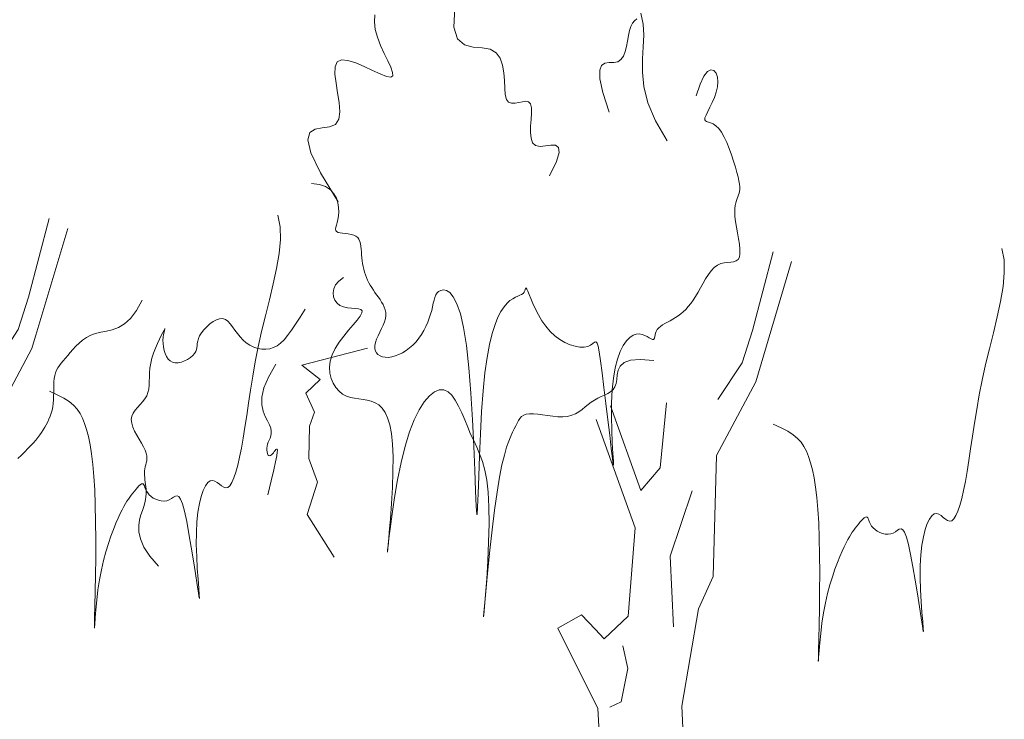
# Model space of a CAD drawing. Header units: metres. Extents: x 199581 to 207779, y 462378 to 466293.
# Tile 61 of 134: x 207409.11 to 207412.21, y 465968.86 to 465971.06. Entities that reach past the tile are written whole.
import ezdxf

# ---------------------------------------------------------------- set-up
doc = ezdxf.new("R2010")
doc.units = ezdxf.units.M
doc.layers.get('0').update_dxf_attribs({"lineweight": 25})
doc.layers.add('V-WE-GR-BOOM-SD', color=10, linetype='Continuous', lineweight=18)

# ---------------------------------------------------------------- blocks, each defined once
blk = doc.blocks.new('SGR-BOOM_S01_K_ZIJ-D')
for p, q in [((-0.1172, 3.7342), (-0.2444, 3.3211)), ((-0.2444, 3.3211), (-0.2125, 2.8763))]:
    blk.add_line(p, q)
for points in [[(-0.7043, 6.1056), (-0.747, 6.2277), (-0.7676, 6.3127), (-0.7703, 6.3674), (-0.7592, 6.3984), (-0.7383, 6.4128), (-0.7117, 6.4172), (-0.6836, 6.4185), (-0.6581, 6.4236), (-0.6383, 6.4377), (-0.6239, 6.4601), (-0.6137, 6.4888), (-0.6065, 6.5215), (-0.6009, 6.5559), (-0.5959, 6.5901), (-0.5901, 6.6217), (-0.5823, 6.6486), (-0.5717, 6.6693), (-0.5588, 6.685), (-0.5445, 6.6974)], [(4.0401, 6.6468), (4.0568, 6.5781), (4.0624, 6.508), (4.0611, 6.4353), (4.0585, 6.3584), (4.0605, 6.2753), (4.0726, 6.1844), (4.1007, 6.0839), (4.1504, 5.9721), (4.2275, 5.8472)], [(-2.3952, 5.4948), (-2.5109, 5.675), (-2.574, 5.7998), (-2.5949, 5.8798), (-2.5838, 5.9258), (-2.551, 5.9484), (-2.5067, 5.9582), (-2.4611, 5.9659), (-2.4246, 5.9823), (-2.4048, 6.0153), (-2.3998, 6.0627), (-2.4049, 6.1196), (-2.4157, 6.1811), (-2.4276, 6.2424), (-2.4361, 6.2985), (-2.4366, 6.3445), (-2.4245, 6.3756), (-2.3969, 6.3885), (-2.3564, 6.3858), (-2.3074, 6.3721), (-2.2542, 6.3515), (-2.2009, 6.3284), (-2.152, 6.3072), (-2.1115, 6.2922), (-2.0839, 6.2877), (-2.072, 6.2969), (-2.0739, 6.3187), (-2.0863, 6.3509), (-2.1058, 6.3911), (-2.1292, 6.4371), (-2.1532, 6.4866), (-2.1744, 6.5373), (-2.1895, 6.587), (-2.1962, 6.6339), (-2.1957, 6.6781)], [(3.4933, 5.6066), (3.5341, 5.6978), (3.5497, 5.756), (3.5452, 5.788), (3.5258, 5.8007), (3.4965, 5.8008), (3.4624, 5.7954), (3.4287, 5.7911), (3.4005, 5.7949), (3.3815, 5.8119), (3.371, 5.8403), (3.3666, 5.8767), (3.3662, 5.9176), (3.3677, 5.9595), (3.3688, 5.9989), (3.3675, 6.0325), (3.3614, 6.0567), (3.349, 6.0691), (3.3315, 6.0722), (3.3103, 6.0691), (3.2873, 6.0633), (3.2641, 6.0583), (3.2423, 6.0573), (3.2235, 6.0637), (3.2096, 6.081), (3.2013, 6.1113), (3.1968, 6.1519), (3.1934, 6.199), (3.1883, 6.2486), (3.1791, 6.2968), (3.163, 6.3397), (3.1372, 6.3735), (3.0993, 6.3942), (3.0483, 6.4008), (2.991, 6.4039), (2.936, 6.417), (2.8917, 6.4535), (2.8669, 6.527), (2.87, 6.6508)], [(1.9964, 5.5185), (2.0461, 5.5139), (2.0858, 5.5013), (2.1166, 5.4822), (2.1395, 5.4582), (2.1554, 5.4309), (2.1656, 5.4018), (2.1709, 5.3726), (2.1724, 5.3447), (2.1711, 5.3196), (2.168, 5.2973), (2.164, 5.2779), (2.16, 5.2612), (2.157, 5.2471), (2.1557, 5.2356), (2.1572, 5.2266), (2.1624, 5.2199), (2.1719, 5.2154), (2.185, 5.2126), (2.2008, 5.2109), (2.2182, 5.2095), (2.2363, 5.2079), (2.2541, 5.2055), (2.2707, 5.2015), (2.285, 5.1955), (2.2963, 5.1868), (2.3049, 5.1758), (2.3112, 5.1627), (2.3156, 5.1479), (2.3187, 5.1317), (2.3208, 5.1144), (2.3225, 5.0965), (2.3241, 5.0782), (2.3262, 5.0599), (2.3288, 5.0416), (2.332, 5.0235), (2.3357, 5.0055), (2.3402, 4.9877), (2.3454, 4.9702), (2.3514, 4.9531), (2.3583, 4.9363), (2.366, 4.92), (2.3746, 4.9041), (2.3838, 4.8886), (2.3937, 4.8733), (2.4039, 4.8583), (2.4146, 4.8434), (2.4254, 4.8286), (2.4364, 4.814), (2.4473, 4.7992), (2.4578, 4.7844), (2.4674, 4.7691), (2.4756, 4.7534), (2.4819, 4.7369), (2.486, 4.7196), (2.4873, 4.7013), (2.4854, 4.6818), (2.4801, 4.661), (2.4721, 4.6392), (2.4623, 4.6168), (2.4518, 4.5943), (2.4415, 4.572), (2.4325, 4.5503), (2.4256, 4.5297), (2.4219, 4.5105), (2.422, 4.4931), (2.426, 4.4777), (2.4334, 4.4646), (2.4439, 4.4537), (2.4572, 4.4454), (2.4728, 4.4398), (2.4905, 4.437), (2.51, 4.4373), (2.5308, 4.4407), (2.5525, 4.4471), (2.5749, 4.4564), (2.5974, 4.4684), (2.6197, 4.4829), (2.6413, 4.4998), (2.662, 4.5188), (2.6812, 4.5399), (2.6986, 4.5627), (2.7143, 4.587), (2.7283, 4.6124), (2.7406, 4.6383), (2.7512, 4.6645), (2.7604, 4.6906), (2.768, 4.716), (2.7743, 4.7405), (2.7792, 4.7637), (2.7834, 4.7852), (2.7874, 4.8049), (2.792, 4.8225), (2.7977, 4.8379), (2.8052, 4.8507), (2.8151, 4.8607), (2.8281, 4.8678), (2.8444, 4.8711), (2.8637, 4.868), (2.8852, 4.8549), (2.9081, 4.8287), (2.9317, 4.7859), (2.9553, 4.7233), (2.978, 4.6376), (2.9992, 4.5253), (3.0182, 4.3856), (3.0351, 4.2266), (3.0497, 4.0591), (3.0622, 3.8936), (3.0727, 3.7407), (3.0811, 3.611), (3.0876, 3.5151), (3.0922, 3.4637), (3.095, 3.464), (3.0966, 3.5102), (3.0975, 3.5933), (3.0982, 3.7041), (3.0994, 3.8334), (3.1016, 3.9722), (3.1055, 4.1113), (3.1115, 4.2416), (3.1202, 4.3559), (3.1312, 4.4536), (3.1443, 4.5363), (3.1592, 4.6055), (3.1754, 4.6625), (3.1927, 4.7087), (3.2106, 4.7457), (3.2289, 4.7749), (3.2472, 4.7975), (3.2652, 4.8147), (3.2824, 4.8276), (3.2987, 4.8372), (3.3135, 4.8445), (3.3266, 4.8505), (3.3377, 4.8563), (3.3464, 4.8629), (3.3525, 4.871), (3.3565, 4.8797), (3.3591, 4.8878), (3.3611, 4.8941), (3.3631, 4.8975), (3.3657, 4.8966), (3.3697, 4.8904), (3.3758, 4.8776), (3.3845, 4.8574), (3.396, 4.831), (3.4102, 4.7999), (3.4272, 4.7656), (3.4469, 4.7297), (3.4694, 4.6938), (3.4946, 4.6593), (3.5226, 4.6279), (3.5532, 4.6009), (3.5855, 4.5784), (3.6187, 4.5605), (3.6517, 4.5472), (3.6835, 4.5384), (3.7132, 4.5343), (3.7398, 4.5348), (3.7624, 4.5398), (3.7802, 4.5489), (3.7939, 4.5591), (3.8046, 4.567), (3.8131, 4.5692), (3.8205, 4.5622), (3.8277, 4.5426), (3.8357, 4.507), (3.8455, 4.4518), (3.8577, 4.3755), (3.8718, 4.2834), (3.8868, 4.1828), (3.9018, 4.0806), (3.9158, 3.9843), (3.928, 3.9008), (3.9375, 3.8374), (3.9433, 3.8012), (3.9449, 3.7973), (3.943, 3.8223), (3.9388, 3.8707), (3.9335, 3.937), (3.9281, 4.0157), (3.924, 4.1012), (3.9221, 4.1882), (3.9236, 4.271), (3.9295, 4.3451), (3.9393, 4.4098), (3.9524, 4.4655), (3.9682, 4.5125), (3.9861, 4.5509), (4.0055, 4.5812), (4.0256, 4.6035), (4.0459, 4.6182), (4.0658, 4.6258), (4.085, 4.6274), (4.1031, 4.6246), (4.1199, 4.6188), (4.1351, 4.6113), (4.1484, 4.6037), (4.1596, 4.5973), (4.1682, 4.5937), (4.1743, 4.5938), (4.1783, 4.5974), (4.181, 4.6039), (4.183, 4.6126), (4.1849, 4.623), (4.1876, 4.6343), (4.1916, 4.6459), (4.1977, 4.6573), (4.2063, 4.6679), (4.2173, 4.6778), (4.2303, 4.6872), (4.2448, 4.6965), (4.2604, 4.7057), (4.2768, 4.7151), (4.2936, 4.725), (4.3103, 4.7356), (4.3266, 4.7471), (4.3425, 4.7598), (4.358, 4.7738), (4.3733, 4.7895), (4.3884, 4.8069), (4.4032, 4.8265), (4.418, 4.8483), (4.4327, 4.8726), (4.4474, 4.8995), (4.4623, 4.928), (4.4776, 4.9571), (4.4933, 4.9857), (4.5097, 5.0127), (4.527, 5.037), (4.5454, 5.0575), (4.5649, 5.0732), (4.5856, 5.0833), (4.6069, 5.0892), (4.628, 5.0924), (4.648, 5.0946), (4.6662, 5.0976), (4.6818, 5.1029), (4.6939, 5.1122), (4.7018, 5.1271), (4.7049, 5.1489), (4.704, 5.1765), (4.6999, 5.2085), (4.6938, 5.2433), (4.6864, 5.2795), (4.679, 5.3156), (4.6723, 5.3501), (4.6674, 5.3815), (4.665, 5.4086), (4.6649, 5.4318), (4.6666, 5.4515), (4.6697, 5.4683), (4.6738, 5.4829), (4.6783, 5.4957), (4.6828, 5.5074), (4.6868, 5.5185), (4.69, 5.5296), (4.6921, 5.5414), (4.6929, 5.5544), (4.6923, 5.5693), (4.6901, 5.5867), (4.6861, 5.6073), (4.6802, 5.6316), (4.6722, 5.6604), (4.6619, 5.6938), (4.6497, 5.7307), (4.6357, 5.7694), (4.6203, 5.8084), (4.6038, 5.8459), (4.5864, 5.8805), (4.5684, 5.9105), (4.5502, 5.9343), (4.532, 5.9509), (4.5144, 5.9614), (4.4983, 5.9677), (4.4842, 5.9716), (4.4728, 5.9747), (4.4649, 5.979), (4.4611, 5.9861), (4.4621, 5.9979), (4.4683, 6.0156), (4.4784, 6.0386), (4.491, 6.0659), (4.5046, 6.0964), (4.5175, 6.1289), (4.5284, 6.1624), (4.5357, 6.1958), (4.5378, 6.2279), (4.5338, 6.2575), (4.524, 6.2816), (4.5097, 6.297), (4.4917, 6.3008), (4.471, 6.2896), (4.4488, 6.2603), (4.4259, 6.2098), (4.4034, 6.1349)], [(-3.6103, 4.8433), (-3.6447, 4.776), (-3.681, 4.7263), (-3.7186, 4.6911), (-3.7566, 4.6674), (-3.7944, 4.652), (-3.8313, 4.642), (-3.8664, 4.6342), (-3.899, 4.6255), (-3.9287, 4.6136), (-3.9553, 4.5986), (-3.9794, 4.581), (-4.0011, 4.5617), (-4.0208, 4.5414), (-4.0387, 4.5208), (-4.0551, 4.5005), (-4.0703, 4.4814), (-4.0845, 4.4639), (-4.0977, 4.4478), (-4.1097, 4.4326), (-4.1205, 4.4178), (-4.1299, 4.403), (-4.1378, 4.3878), (-4.1441, 4.3717), (-4.1487, 4.3542), (-4.1516, 4.335), (-4.153, 4.3142), (-4.1533, 4.2924), (-4.1531, 4.2697), (-4.1526, 4.2466), (-4.1522, 4.2234), (-4.1525, 4.2004), (-4.1537, 4.1779), (-4.1562, 4.1564), (-4.1599, 4.1356), (-4.1648, 4.1157), (-4.1708, 4.0966), (-4.1776, 4.0781), (-4.1853, 4.0602), (-4.1936, 4.0429), (-4.2025, 4.0262), (-4.212, 4.0099), (-4.2221, 3.9938), (-4.2329, 3.9777), (-4.2448, 3.9613), (-4.2578, 3.9446), (-4.2721, 3.9271), (-4.2879, 3.9087), (-4.3054, 3.8892), (-4.3246, 3.8684), (-4.345, 3.8468), (-4.3661, 3.8248)], [(0.3819, 4.1682), (0.4322, 4.1467), (0.474, 4.1258), (0.5084, 4.1048), (0.5366, 4.0828), (0.5597, 4.0591), (0.5787, 4.0329), (0.5948, 4.0035), (0.6092, 3.97), (0.6226, 3.9316), (0.6353, 3.8877), (0.6471, 3.8372), (0.6579, 3.7795), (0.6677, 3.7136), (0.6764, 3.6387), (0.6839, 3.5541), (0.6901, 3.4588), (0.695, 3.353), (0.6986, 3.2406), (0.7012, 3.1267), (0.703, 3.016), (0.704, 2.9137), (0.7046, 2.8245), (0.7048, 2.7534), (0.7048, 2.7054), (0.7049, 2.6839), (0.7052, 2.6864), (0.7061, 2.7092), (0.7079, 2.7482), (0.7108, 2.7996), (0.7151, 2.8595), (0.7212, 2.924), (0.7292, 2.9891), (0.7394, 3.0517), (0.7515, 3.1108), (0.7649, 3.1663), (0.7792, 3.2178), (0.794, 3.2652), (0.8088, 3.3083), (0.8231, 3.3468), (0.8366, 3.3804), (0.8488, 3.4092), (0.8598, 3.4336), (0.87, 3.4544), (0.8794, 3.4722), (0.8884, 3.4877), (0.8972, 3.5015), (0.906, 3.5145), (0.9149, 3.5272), (0.9243, 3.5402), (0.9339, 3.5532), (0.9435, 3.5655), (0.9528, 3.5768), (0.9617, 3.5865), (0.9699, 3.594), (0.9772, 3.5989), (0.9833, 3.6007), (0.9882, 3.5989), (0.9922, 3.5941), (0.9959, 3.5867), (0.9998, 3.5774), (1.0043, 3.5667), (1.0101, 3.5552), (1.0176, 3.5435), (1.0273, 3.5321), (1.0396, 3.5216), (1.054, 3.5124), (1.0701, 3.5048), (1.0872, 3.4991), (1.1048, 3.4957), (1.1222, 3.495), (1.139, 3.4972), (1.1545, 3.5028), (1.1684, 3.5115), (1.1808, 3.521), (1.1924, 3.5284), (1.2035, 3.5309), (1.2146, 3.5256), (1.2262, 3.5097), (1.2387, 3.4802), (1.2526, 3.4343), (1.268, 3.3706), (1.2845, 3.2937), (1.3013, 3.2095), (1.3174, 3.1242), (1.3322, 3.0436), (1.3448, 2.9739), (1.3544, 2.9211), (1.3602, 2.8911), (1.3617, 2.8883), (1.3597, 2.9099), (1.3552, 2.9515), (1.3491, 3.0085), (1.3426, 3.0766), (1.3367, 3.1512), (1.3324, 3.2279), (1.3307, 3.3021), (1.3325, 3.3702), (1.3375, 3.4311), (1.3452, 3.4846), (1.3552, 3.5303), (1.3671, 3.568), (1.3803, 3.5974), (1.3945, 3.6182), (1.4091, 3.63), (1.4238, 3.6332), (1.4384, 3.6294), (1.4529, 3.6211), (1.4673, 3.6105), (1.4814, 3.5998), (1.4952, 3.5915), (1.5087, 3.5877), (1.5217, 3.5909), (1.5343, 3.6027), (1.5465, 3.6233), (1.5581, 3.6521), (1.5693, 3.6888), (1.5801, 3.7327), (1.5904, 3.7836), (1.6003, 3.8408), (1.6097, 3.9041), (1.6187, 3.9728), (1.6277, 4.0467), (1.6372, 4.1254), (1.6476, 4.2085), (1.6594, 4.2958), (1.6731, 4.3869), (1.689, 4.4814), (1.7077, 4.579), (1.7291, 4.6791), (1.7516, 4.7803), (1.7731, 4.8808), (1.7914, 4.9789), (1.8045, 5.0729), (1.8101, 5.161), (1.8061, 5.2416), (1.7905, 5.3129)], [(-0.3814, 4.5496), (-0.4668, 4.5541), (-0.5275, 4.5473), (-0.5679, 4.5313), (-0.5922, 4.5087), (-0.6046, 4.4817), (-0.6096, 4.4527), (-0.6112, 4.4241), (-0.6139, 4.3981), (-0.621, 4.3767), (-0.6325, 4.3593), (-0.6477, 4.3452), (-0.6656, 4.3334), (-0.6855, 4.3229), (-0.7065, 4.3129), (-0.7278, 4.3024), (-0.7485, 4.2905), (-0.7681, 4.2767), (-0.7869, 4.2613), (-0.8054, 4.2453), (-0.8243, 4.2293), (-0.8441, 4.2143), (-0.8654, 4.201), (-0.8887, 4.1903), (-0.9147, 4.1828), (-0.9436, 4.1792), (-0.9748, 4.1789), (-1.0073, 4.1808), (-1.04, 4.1841), (-1.0721, 4.1878), (-1.1025, 4.1911), (-1.1302, 4.193), (-1.1544, 4.1926), (-1.1743, 4.1892), (-1.1903, 4.1828), (-1.2033, 4.1737), (-1.2139, 4.162), (-1.2229, 4.1481), (-1.231, 4.132), (-1.239, 4.1142), (-1.2476, 4.0947), (-1.2574, 4.0735), (-1.2684, 4.0485), (-1.2802, 4.0176), (-1.2928, 3.9785), (-1.3058, 3.9288), (-1.319, 3.8663), (-1.3323, 3.7886), (-1.3453, 3.6935), (-1.3579, 3.5804), (-1.3697, 3.4556), (-1.3805, 3.3269), (-1.39, 3.2025), (-1.3978, 3.0902), (-1.4038, 2.9981), (-1.4076, 2.934), (-1.4089, 2.906), (-1.4077, 2.9194), (-1.4046, 2.9692), (-1.4004, 3.0476), (-1.3961, 3.147), (-1.3924, 3.2597), (-1.3903, 3.378), (-1.3906, 3.4942), (-1.3941, 3.6007), (-1.4016, 3.6915), (-1.4126, 3.7674), (-1.4266, 3.8311), (-1.443, 3.885), (-1.4613, 3.9319), (-1.4808, 3.9742), (-1.501, 4.0146), (-1.5213, 4.0556), (-1.5413, 4.0991), (-1.5612, 4.1439), (-1.5813, 4.1879), (-1.602, 4.2293), (-1.6236, 4.2662), (-1.6465, 4.2965), (-1.671, 4.3183), (-1.6974, 4.3297), (-1.726, 4.329), (-1.7562, 4.3158), (-1.7873, 4.2899), (-1.8186, 4.2514), (-1.8494, 4.2), (-1.8791, 4.1356), (-1.907, 4.0582), (-1.9324, 3.9676), (-1.9547, 3.8647), (-1.9738, 3.7548), (-1.9898, 3.6441), (-2.0028, 3.5389), (-2.0128, 3.4453), (-2.0199, 3.3697), (-2.0241, 3.3183), (-2.0255, 3.2973), (-2.0242, 3.3109), (-2.021, 3.3548), (-2.0167, 3.4228), (-2.012, 3.5083), (-2.0077, 3.605), (-2.0048, 3.7066), (-2.0038, 3.8068), (-2.0058, 3.899), (-2.0112, 3.9784), (-2.0201, 4.0447), (-2.032, 4.0992), (-2.0468, 4.1431), (-2.064, 4.1776), (-2.0835, 4.2039), (-2.105, 4.2232), (-2.1281, 4.2367), (-2.1526, 4.2456), (-2.1782, 4.2512), (-2.2044, 4.2548), (-2.231, 4.2575), (-2.2575, 4.2607), (-2.2837, 4.2656), (-2.3093, 4.2735), (-2.3337, 4.2856), (-2.3567, 4.3029), (-2.3775, 4.3251), (-2.3951, 4.3517), (-2.4088, 4.3821), (-2.4177, 4.4157), (-2.4209, 4.452), (-2.4176, 4.4903), (-2.4069, 4.5301), (-2.3885, 4.5708), (-2.3641, 4.6114), (-2.3363, 4.6509), (-2.3072, 4.6885), (-2.2793, 4.7231), (-2.2549, 4.7538), (-2.2363, 4.7795), (-2.2259, 4.7993), (-2.2254, 4.8126), (-2.2336, 4.8206), (-2.2488, 4.8248), (-2.2691, 4.8268), (-2.2927, 4.8281), (-2.3178, 4.8302), (-2.3427, 4.8348), (-2.3654, 4.8433), (-2.3845, 4.8569), (-2.3989, 4.875), (-2.408, 4.8965), (-2.411, 4.9204), (-2.4073, 4.9457), (-2.3961, 4.9714), (-2.3768, 4.9963), (-2.3485, 5.0196)], [(-2.5831, 4.814), (-2.6143, 4.7623), (-2.642, 4.7172), (-2.667, 4.6783), (-2.69, 4.6454), (-2.7117, 4.6181), (-2.7329, 4.5961), (-2.7542, 4.5791), (-2.7764, 4.5667), (-2.8001, 4.5588), (-2.8249, 4.555), (-2.8503, 4.5552), (-2.8758, 4.5591), (-2.9011, 4.5666), (-2.9254, 4.5774), (-2.9485, 4.5914), (-2.9698, 4.6084), (-2.9889, 4.6279), (-3.0062, 4.649), (-3.0223, 4.6704), (-3.0376, 4.691), (-3.0527, 4.7095), (-3.068, 4.7247), (-3.0842, 4.7354), (-3.1017, 4.7405), (-3.1208, 4.7391), (-3.141, 4.7319), (-3.1616, 4.72), (-3.1817, 4.7044), (-3.2007, 4.6864), (-3.2179, 4.6669), (-3.2323, 4.647), (-3.2435, 4.6279), (-3.2507, 4.6104), (-3.2549, 4.5945), (-3.2571, 4.5798), (-3.2582, 4.5661), (-3.2593, 4.5531), (-3.2614, 4.5405), (-3.2656, 4.5281), (-3.2729, 4.5154), (-3.284, 4.5025), (-3.2984, 4.4898), (-3.3154, 4.478), (-3.334, 4.4678), (-3.3536, 4.4599), (-3.3733, 4.455), (-3.3923, 4.4537), (-3.4099, 4.4568), (-3.4253, 4.4647), (-3.4384, 4.4769), (-3.4494, 4.4924), (-3.4583, 4.5106), (-3.4651, 4.5307), (-3.4698, 4.5517), (-3.4727, 4.573), (-3.4736, 4.5937), (-3.4728, 4.6131), (-3.4708, 4.6305), (-3.4681, 4.6452), (-3.4656, 4.6567), (-3.4637, 4.6643), (-3.4632, 4.6674), (-3.4646, 4.6653), (-3.4686, 4.6574), (-3.4755, 4.6433), (-3.4849, 4.6238), (-3.4959, 4.5999), (-3.5077, 4.5724), (-3.5195, 4.5425), (-3.5305, 4.5109), (-3.5399, 4.4788), (-3.5468, 4.4471), (-3.5509, 4.4166), (-3.5527, 4.3875), (-3.5531, 4.3597), (-3.553, 4.3334), (-3.5534, 4.3084), (-3.5552, 4.2847), (-3.5593, 4.2625), (-3.5665, 4.2416), (-3.5775, 4.222), (-3.5914, 4.2034), (-3.6067, 4.1854), (-3.6222, 4.1675), (-3.6365, 4.1495), (-3.6484, 4.1307), (-3.6564, 4.111), (-3.6594, 4.0898), (-3.6564, 4.067), (-3.6484, 4.0428), (-3.6365, 4.0178), (-3.6222, 3.9925), (-3.6067, 3.9675), (-3.5914, 3.9432), (-3.5775, 3.9202), (-3.5665, 3.899), (-3.5593, 3.8799), (-3.5555, 3.8628), (-3.5545, 3.8473), (-3.5555, 3.833), (-3.5579, 3.8197), (-3.5609, 3.8069), (-3.564, 3.7944), (-3.5664, 3.7817), (-3.5676, 3.7687), (-3.5677, 3.7552), (-3.5668, 3.7414), (-3.5652, 3.7273), (-3.5632, 3.713), (-3.5609, 3.6985), (-3.5587, 3.6839), (-3.5567, 3.6692), (-3.5551, 3.6545), (-3.5542, 3.6393), (-3.5542, 3.6235), (-3.5552, 3.6065), (-3.5574, 3.588), (-3.5612, 3.5677), (-3.5666, 3.5451), (-3.5739, 3.5199), (-3.5827, 3.4917), (-3.5908, 3.4601), (-3.5952, 3.4244), (-3.5932, 3.3844), (-3.5819, 3.3395), (-3.5584, 3.2891), (-3.5199, 3.2329), (-3.4635, 3.1703)], [(-2.7592, 4.4619), (-2.8038, 4.3804), (-2.8299, 4.3113), (-2.8408, 4.2533), (-2.84, 4.2049), (-2.8309, 4.1647), (-2.817, 4.1314), (-2.8018, 4.1037), (-2.7886, 4.08), (-2.7802, 4.0593), (-2.7763, 4.041), (-2.7762, 4.0245), (-2.7787, 4.0097), (-2.7831, 3.996), (-2.7885, 3.983), (-2.7938, 3.9704), (-2.7982, 3.9577), (-2.801, 3.9447), (-2.8021, 3.9318), (-2.8017, 3.9195), (-2.8, 3.9083), (-2.7972, 3.8986), (-2.7934, 3.8911), (-2.7888, 3.8862), (-2.7836, 3.8845), (-2.7779, 3.8862), (-2.7719, 3.8906), (-2.7658, 3.8971), (-2.7598, 3.9046), (-2.754, 3.9123), (-2.7486, 3.9195), (-2.7438, 3.9251), (-2.7397, 3.9283), (-2.7366, 3.9282), (-2.735, 3.9224), (-2.7354, 3.9088), (-2.7385, 3.8848), (-2.7447, 3.8483), (-2.7548, 3.7968), (-2.7692, 3.728), (-2.7885, 3.6395)]]:
    blk.add_lwpolyline(points)
at = {"flags": 128}
for points in [[(0.3522, 5.2542), (0.2351, 4.7552), (0.1761, 4.5496), (0.0293, 4.315)], [(0, 0), (-0.1468, 0.2933), (-0.2053, 1.1447), (-0.1176, 1.9664), (-0.1468, 2.3776), (-0.0585, 2.994), (0.0293, 3.1996), (0.0293, 3.9625), (0.2644, 4.4325), (0.4697, 5.1954)], [(2.3778, 4.4909), (1.9666, 4.3738), (2.0842, 4.2856), (1.9964, 4.1975), (2.0549, 4.08), (2.0256, 3.9919), (2.0256, 3.7867), (2.0842, 3.6398), (2.0256, 3.4342), (2.2017, 3.1703)], [(-0.6458, 4.2563), (-0.4404, 3.7279), (-0.3229, 3.8744), (-0.2936, 4.2856)], [(-0.7043, 0), (-0.675, 0.7042), (-0.6165, 1.6437), (-0.675, 2.3482), (-0.9394, 2.8472), (-0.7926, 2.9353), (-0.7043, 2.8472), (-0.6458, 2.7884), (-0.499, 2.9353), (-0.4697, 3.493), (-0.7336, 4.1682)], [(-0.5281, 2.7474), (-0.493, 2.6064), (-0.5281, 2.3949), (-0.599, 2.3597)]]:
    blk.add_lwpolyline(points, dxfattribs=at)

msp = doc.modelspace()

# ---------------------------------------------------------------- block references
at = {"layer": 'V-WE-GR-BOOM-SD', "xscale": 0.4999999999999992, "yscale": 0.4999999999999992, "zscale": 0.4999999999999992, "rotation": 358.4697064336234}
for p in [(207408.9612, 465967.8119), (207411.2401, 465967.7075)]:
    msp.add_blockref('SGR-BOOM_S01_K_ZIJ-D', p, dxfattribs=at)

doc.saveas('drawing.dxf')
